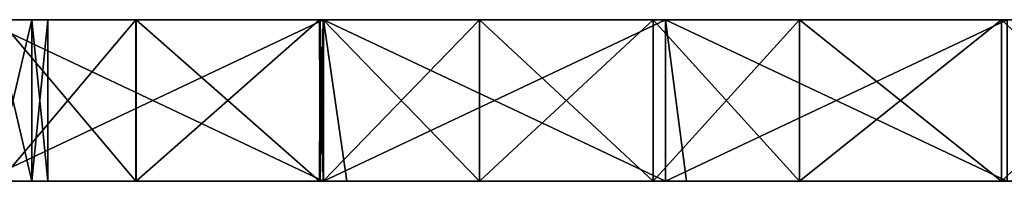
# Model space of a CAD drawing. Extents: x -55 to 55, y -129 to 11.
# Tile 24 of 44: x -25 to -7, y 0 to 3. Entities that reach past the tile are written whole.
import ezdxf

# ---------------------------------------------------------------- set-up
doc = ezdxf.new("R2010")
doc.units = 0
doc.header["$LTSCALE"] = 41.718519
for name, color, linetype in [('68', 7, 'CONTINUOUS'), ('69', 7, 'CONTINUOUS'), ('72', 7, 'CONTINUOUS'), ('73', 7, 'CONTINUOUS'), ('83', 7, 'CONTINUOUS'), ('84', 7, 'CONTINUOUS'), ('96', 7, 'CONTINUOUS'), ('97', 7, 'CONTINUOUS'), ('98', 7, 'CONTINUOUS')]:
    doc.layers.add(name, color=color, linetype=linetype)

msp = doc.modelspace()

# ---------------------------------------------------------------- linework, layer by layer
at = {"layer": '68', "linetype": 'CONTINUOUS'}
for points in [[(-25.723, 3, -6.074), (-25.723, 3), (-19.371, 3, -5.417), (-25.723, 3, -6.074)], [(-25.723, 3), (-19.371, 3), (-19.371, 3, -5.417), (-25.723, 3)], [(-25.723, 3, -96.211), (-25.723, 3, -90.421), (-19.371, 3, -95.356), (-25.723, 3, -96.211)], [(-19.371, 3, -101.32), (-25.723, 3, -96.211), (-19.371, 3, -95.356), (-19.371, 3, -101.32)], [(-25.723, 3, -96.211), (-19.371, 3, -101.32), (-25.5, 3, -102), (-25.723, 3, -96.211)], [(-25.723, 3, -90.421), (-25.723, 3, -84.632), (-19.371, 3, -89.391), (-25.723, 3, -90.421)], [(-19.371, 3, -95.356), (-25.723, 3, -90.421), (-19.371, 3, -89.391), (-19.371, 3, -95.356)], [(-25.723, 3, -84.632), (-25.723, 3, -78.843), (-19.371, 3, -83.427), (-25.723, 3, -84.632)], [(-19.371, 3, -89.391), (-25.723, 3, -84.632), (-19.371, 3, -83.427), (-19.371, 3, -89.391)], [(-25.723, 3, -78.843), (-25.723, 3, -73.054), (-19.371, 3, -77.462), (-25.723, 3, -78.843)], [(-19.371, 3, -83.427), (-25.723, 3, -78.843), (-19.371, 3, -77.462), (-19.371, 3, -83.427)], [(-25.723, 3, -73.054), (-25.723, 3, -67.264), (-19.38, 3, -71.51), (-25.723, 3, -73.054)], [(-19.371, 3, -77.462), (-25.723, 3, -73.054), (-19.38, 3, -71.51), (-19.371, 3, -77.462)], [(-19.38, 3, -71.51), (-25.723, 3, -67.264), (-19.436, 3, -71.454), (-19.38, 3, -71.51)], [(-19.436, 3, -71.454), (-25.723, 3, -67.264), (-22.855, 3, -67.293), (-19.436, 3, -71.454)], [(-22.855, 3, -67.293), (-25.723, 3, -67.264), (-25.399, 3, -62.543), (-22.855, 3, -67.293)], [(-25.723, 3, -36.446), (-25.723, 3, -30.372), (-19.445, 3, -32.554), (-25.723, 3, -36.446)], [(-25.406, 3, -41.473), (-25.723, 3, -36.446), (-22.865, 3, -36.722), (-25.406, 3, -41.473)], [(-22.865, 3, -36.722), (-25.723, 3, -36.446), (-19.445, 3, -32.554), (-22.865, 3, -36.722)], [(-25.723, 3, -30.372), (-25.723, 3, -24.298), (-19.371, 3, -27.087), (-25.723, 3, -30.372)], [(-19.445, 3, -32.554), (-25.723, 3, -30.372), (-19.381, 3, -32.491), (-19.445, 3, -32.554)], [(-19.381, 3, -32.491), (-25.723, 3, -30.372), (-19.371, 3, -27.087), (-19.381, 3, -32.491)], [(-25.723, 3, -24.298), (-25.723, 3, -18.223), (-19.371, 3, -21.67), (-25.723, 3, -24.298)], [(-19.371, 3, -27.087), (-25.723, 3, -24.298), (-19.371, 3, -21.67), (-19.371, 3, -27.087)], [(-25.723, 3, -18.223), (-25.723, 3, -12.149), (-19.371, 3, -16.252), (-25.723, 3, -18.223)], [(-19.371, 3, -21.67), (-25.723, 3, -18.223), (-19.371, 3, -16.252), (-19.371, 3, -21.67)], [(-25.723, 3, -12.149), (-25.723, 3, -6.074), (-19.371, 3, -10.835), (-25.723, 3, -12.149)], [(-19.371, 3, -16.252), (-25.723, 3, -12.149), (-19.371, 3, -10.835), (-19.371, 3, -16.252)], [(-19.371, 3, -10.835), (-25.723, 3, -6.074), (-19.371, 3, -5.417), (-19.371, 3, -10.835)], [(-25.723, 3, -155), (-25.723, 3, -148.857), (-19.371, 3, -155), (-25.723, 3, -155)], [(-25.723, 3, -148.857), (-25.723, 3, -142.714), (-19.371, 3, -143.071), (-25.723, 3, -148.857)], [(-19.371, 3, -155), (-25.723, 3, -148.857), (-19.371, 3, -149.036), (-19.371, 3, -155)], [(-19.371, 3, -149.036), (-25.723, 3, -148.857), (-19.371, 3, -143.071), (-19.371, 3, -149.036)], [(-25.723, 3, -142.714), (-25.723, 3, -136.571), (-19.371, 3, -137.107), (-25.723, 3, -142.714)], [(-19.371, 3, -143.071), (-25.723, 3, -142.714), (-19.371, 3, -137.107), (-19.371, 3, -143.071)], [(-25.723, 3, -136.571), (-25.723, 3, -130.429), (-19.371, 3, -131.142), (-25.723, 3, -136.571)], [(-19.371, 3, -137.107), (-25.723, 3, -136.571), (-19.371, 3, -131.142), (-19.371, 3, -137.107)], [(-25.723, 3, -130.429), (-25.723, 3, -124.286), (-19.371, 3, -125.178), (-25.723, 3, -130.429)], [(-19.371, 3, -131.142), (-25.723, 3, -130.429), (-19.371, 3, -125.178), (-19.371, 3, -131.142)], [(-25.723, 3, -124.286), (-25.723, 3, -118.143), (-19.371, 3, -119.213), (-25.723, 3, -124.286)], [(-19.371, 3, -125.178), (-25.723, 3, -124.286), (-19.371, 3, -119.213), (-19.371, 3, -125.178)], [(-25.723, 3, -118.143), (-25.723, 3, -112), (-19.371, 3, -113.249), (-25.723, 3, -118.143)], [(-19.371, 3, -119.213), (-25.723, 3, -118.143), (-19.371, 3, -113.249), (-19.371, 3, -119.213)], [(-19.371, 3, -113.249), (-25.723, 3, -112), (-25.5, 3, -112), (-19.371, 3, -113.249)], [(-24.793, 3, -111.707), (-19.371, 3, -113.249), (-25.5, 3, -112), (-24.793, 3, -111.707)], [(-25.5, 3, -102), (-19.371, 3, -101.32), (-24.793, 3, -102.293), (-25.5, 3, -102)], [(-24.5, 3, -111), (-19.371, 3, -113.249), (-24.793, 3, -111.707), (-24.5, 3, -111)], [(-19.371, 3, -101.32), (-19.371, 3, -107.285), (-24.793, 3, -102.293), (-19.371, 3, -101.32)], [(-24.793, 3, -102.293), (-19.371, 3, -107.285), (-24.5, 3, -103), (-24.793, 3, -102.293)], [(-19.371, 3, -107.285), (-19.371, 3, -113.249), (-24.5, 3, -111), (-19.371, 3, -107.285)], [(-24.5, 3, -103), (-19.371, 3, -107.285), (-24.5, 3, -107), (-24.5, 3, -103)], [(-24.5, 3, -107), (-19.371, 3, -107.285), (-24.5, 3, -111), (-24.5, 3, -107)], [(-19.381, 3, -32.491), (-19.371, 3, -27.087), (-16.475, 3, -29.981), (-19.381, 3, -32.491)], [(-19.371, 3, -77.462), (-19.38, 3, -71.51), (-16.474, 3, -74.019), (-19.371, 3, -77.462)], [(-19.371, 3, -5.417), (-19.371, 3), (-13.018, 3, -5.652), (-19.371, 3, -5.417)], [(-19.371, 3), (-13.018, 3), (-13.018, 3, -5.652), (-19.371, 3)], [(-19.371, 3, -27.087), (-19.371, 3, -21.67), (-13.018, 3, -22.608), (-19.371, 3, -27.087)], [(-16.475, 3, -29.981), (-19.371, 3, -27.087), (-13.247, 3, -27.901), (-16.475, 3, -29.981)], [(-13.247, 3, -27.901), (-19.371, 3, -27.087), (-13.018, 3, -22.608), (-13.247, 3, -27.901)], [(-19.371, 3, -21.67), (-19.371, 3, -16.252), (-13.018, 3, -16.956), (-19.371, 3, -21.67)], [(-13.018, 3, -22.608), (-19.371, 3, -21.67), (-13.018, 3, -16.956), (-13.018, 3, -22.608)], [(-19.371, 3, -16.252), (-19.371, 3, -10.835), (-13.018, 3, -11.304), (-19.371, 3, -16.252)], [(-13.018, 3, -16.956), (-19.371, 3, -16.252), (-13.018, 3, -11.304), (-13.018, 3, -16.956)], [(-19.371, 3, -10.835), (-19.371, 3, -5.417), (-13.018, 3, -5.652), (-19.371, 3, -10.835)], [(-13.018, 3, -11.304), (-19.371, 3, -10.835), (-13.018, 3, -5.652), (-13.018, 3, -11.304)], [(-19.371, 3, -155), (-19.371, 3, -149.036), (-13.018, 3, -155), (-19.371, 3, -155)], [(-19.371, 3, -149.036), (-19.371, 3, -143.071), (-13.018, 3, -148.903), (-19.371, 3, -149.036)], [(-13.018, 3, -155), (-19.371, 3, -149.036), (-13.018, 3, -148.903), (-13.018, 3, -155)], [(-19.371, 3, -143.071), (-19.371, 3, -137.107), (-13.018, 3, -142.806), (-19.371, 3, -143.071)], [(-13.018, 3, -148.903), (-19.371, 3, -143.071), (-13.018, 3, -142.806), (-13.018, 3, -148.903)], [(-19.371, 3, -137.107), (-19.371, 3, -131.142), (-13.018, 3, -136.709), (-19.371, 3, -137.107)], [(-13.018, 3, -142.806), (-19.371, 3, -137.107), (-13.018, 3, -136.709), (-13.018, 3, -142.806)], [(-19.371, 3, -131.142), (-19.371, 3, -125.178), (-13.018, 3, -130.612), (-19.371, 3, -131.142)], [(-13.018, 3, -136.709), (-19.371, 3, -131.142), (-13.018, 3, -130.612), (-13.018, 3, -136.709)], [(-19.371, 3, -125.178), (-19.371, 3, -119.213), (-13.018, 3, -124.516), (-19.371, 3, -125.178)], [(-13.018, 3, -130.612), (-19.371, 3, -125.178), (-13.018, 3, -124.516), (-13.018, 3, -130.612)], [(-19.371, 3, -119.213), (-19.371, 3, -113.249), (-13.018, 3, -118.419), (-19.371, 3, -119.213)], [(-13.018, 3, -124.516), (-19.371, 3, -119.213), (-13.018, 3, -118.419), (-13.018, 3, -124.516)], [(-19.371, 3, -113.249), (-19.371, 3, -107.285), (-13.018, 3, -112.322), (-19.371, 3, -113.249)], [(-13.018, 3, -118.419), (-19.371, 3, -113.249), (-13.018, 3, -112.322), (-13.018, 3, -118.419)], [(-19.371, 3, -107.285), (-19.371, 3, -101.32), (-13.018, 3, -106.225), (-19.371, 3, -107.285)], [(-13.018, 3, -112.322), (-19.371, 3, -107.285), (-13.018, 3, -106.225), (-13.018, 3, -112.322)], [(-19.371, 3, -101.32), (-19.371, 3, -95.356), (-13.018, 3, -100.128), (-19.371, 3, -101.32)], [(-13.018, 3, -106.225), (-19.371, 3, -101.32), (-13.018, 3, -100.128), (-13.018, 3, -106.225)], [(-19.371, 3, -95.356), (-19.371, 3, -89.391), (-13.018, 3, -94.031), (-19.371, 3, -95.356)], [(-13.018, 3, -100.128), (-19.371, 3, -95.356), (-13.018, 3, -94.031), (-13.018, 3, -100.128)], [(-19.371, 3, -89.391), (-19.371, 3, -83.427), (-13.018, 3, -87.934), (-19.371, 3, -89.391)], [(-13.018, 3, -94.031), (-19.371, 3, -89.391), (-13.018, 3, -87.934), (-13.018, 3, -94.031)], [(-19.371, 3, -83.427), (-19.371, 3, -77.462), (-13.018, 3, -81.837), (-19.371, 3, -83.427)], [(-13.018, 3, -87.934), (-19.371, 3, -83.427), (-13.018, 3, -81.837), (-13.018, 3, -87.934)], [(-13.018, 3, -81.837), (-19.371, 3, -77.462), (-13.246, 3, -76.099), (-13.018, 3, -81.837)], [(-13.246, 3, -76.099), (-19.371, 3, -77.462), (-16.474, 3, -74.019), (-13.246, 3, -76.099)], [(-13.247, 3, -27.901), (-13.018, 3, -22.608), (-10.525, 3, -26.594), (-13.247, 3, -27.901)], [(-13.018, 3, -81.837), (-13.246, 3, -76.099), (-10.524, 3, -77.406), (-13.018, 3, -81.837)], [(-13.018, 3, -5.652), (-13.018, 3), (-6.666, 3, -5.165), (-13.018, 3, -5.652)], [(-13.018, 3), (-6.666, 3), (-6.666, 3, -5.165), (-13.018, 3)], [(-13.018, 3, -22.608), (-13.018, 3, -16.956), (-6.666, 3, -20.661), (-13.018, 3, -22.608)], [(-10.525, 3, -26.594), (-13.018, 3, -22.608), (-6.769, 3, -25.346), (-10.525, 3, -26.594)], [(-6.769, 3, -25.346), (-13.018, 3, -22.608), (-6.666, 3, -20.661), (-6.769, 3, -25.346)], [(-13.018, 3, -16.956), (-13.018, 3, -11.304), (-6.666, 3, -15.496), (-13.018, 3, -16.956)], [(-6.666, 3, -20.661), (-13.018, 3, -16.956), (-6.666, 3, -15.496), (-6.666, 3, -20.661)], [(-13.018, 3, -11.304), (-13.018, 3, -5.652), (-6.666, 3, -10.331), (-13.018, 3, -11.304)], [(-6.666, 3, -15.496), (-13.018, 3, -11.304), (-6.666, 3, -10.331), (-6.666, 3, -15.496)], [(-6.666, 3, -10.331), (-13.018, 3, -5.652), (-6.666, 3, -5.165), (-6.666, 3, -10.331)], [(-13.018, 3, -155), (-13.018, 3, -148.903), (-6.666, 3, -155), (-13.018, 3, -155)], [(-13.018, 3, -148.903), (-13.018, 3, -142.806), (-6.666, 3, -143.181), (-13.018, 3, -148.903)], [(-6.666, 3, -155), (-13.018, 3, -148.903), (-6.666, 3, -149.09), (-6.666, 3, -155)], [(-6.666, 3, -149.09), (-13.018, 3, -148.903), (-6.666, 3, -143.181), (-6.666, 3, -149.09)], [(-13.018, 3, -142.806), (-13.018, 3, -136.709), (-6.666, 3, -137.271), (-13.018, 3, -142.806)], [(-6.666, 3, -143.181), (-13.018, 3, -142.806), (-6.666, 3, -137.271), (-6.666, 3, -143.181)], [(-13.018, 3, -136.709), (-13.018, 3, -130.612), (-6.666, 3, -131.361), (-13.018, 3, -136.709)], [(-6.666, 3, -137.271), (-13.018, 3, -136.709), (-6.666, 3, -131.361), (-6.666, 3, -137.271)], [(-13.018, 3, -130.612), (-13.018, 3, -124.516), (-6.666, 3, -125.452), (-13.018, 3, -130.612)], [(-6.666, 3, -131.361), (-13.018, 3, -130.612), (-6.666, 3, -125.452), (-6.666, 3, -131.361)], [(-13.018, 3, -124.516), (-13.018, 3, -118.419), (-6.666, 3, -119.542), (-13.018, 3, -124.516)], [(-6.666, 3, -125.452), (-13.018, 3, -124.516), (-6.666, 3, -119.542), (-6.666, 3, -125.452)], [(-13.018, 3, -118.419), (-13.018, 3, -112.322), (-6.666, 3, -113.632), (-13.018, 3, -118.419)], [(-6.666, 3, -119.542), (-13.018, 3, -118.419), (-6.666, 3, -113.632), (-6.666, 3, -119.542)], [(-13.018, 3, -112.322), (-13.018, 3, -106.225), (-6.666, 3, -107.723), (-13.018, 3, -112.322)], [(-6.666, 3, -113.632), (-13.018, 3, -112.322), (-6.666, 3, -107.723), (-6.666, 3, -113.632)], [(-13.018, 3, -106.225), (-13.018, 3, -100.128), (-6.666, 3, -101.813), (-13.018, 3, -106.225)], [(-6.666, 3, -107.723), (-13.018, 3, -106.225), (-6.666, 3, -101.813), (-6.666, 3, -107.723)], [(-13.018, 3, -100.128), (-13.018, 3, -94.031), (-6.666, 3, -95.903), (-13.018, 3, -100.128)], [(-6.666, 3, -101.813), (-13.018, 3, -100.128), (-6.666, 3, -95.903), (-6.666, 3, -101.813)], [(-13.018, 3, -94.031), (-13.018, 3, -87.934), (-6.666, 3, -89.994), (-13.018, 3, -94.031)], [(-6.666, 3, -95.903), (-13.018, 3, -94.031), (-6.666, 3, -89.994), (-6.666, 3, -95.903)], [(-13.018, 3, -87.934), (-13.018, 3, -81.837), (-6.666, 3, -84.084), (-13.018, 3, -87.934)], [(-6.666, 3, -89.994), (-13.018, 3, -87.934), (-6.666, 3, -84.084), (-6.666, 3, -89.994)], [(-6.666, 3, -84.084), (-13.018, 3, -81.837), (-6.77, 3, -78.654), (-6.666, 3, -84.084)], [(-6.77, 3, -78.654), (-13.018, 3, -81.837), (-10.524, 3, -77.406), (-6.77, 3, -78.654)], [(-6.666, 3, -84.084), (-6.77, 3, -78.654), (-3.571, 3, -79.267), (-6.666, 3, -84.084)], [(-6.769, 3, -25.346), (-6.666, 3, -20.661), (-3.569, 3, -24.733), (-6.769, 3, -25.346)]]:
    msp.add_3dface(points, dxfattribs=at)
at = {"layer": '69', "linetype": 'CONTINUOUS'}
for points in [[(-19.371, 3), (-25.723, 3), (-19.371, 0), (-19.371, 3)], [(-19.371, 0), (-25.723, 3), (-25.25, 0), (-19.371, 0)], [(-13.018, 3), (-19.371, 3), (-13.018, 0), (-13.018, 3)], [(-13.018, 0), (-19.371, 3), (-18.938, 0), (-13.018, 0)], [(-18.938, 0), (-19.371, 3), (-19.371, 0), (-18.938, 0)], [(-6.666, 3), (-13.018, 3), (-6.666, 0), (-6.666, 3)], [(-6.666, 0), (-13.018, 3), (-12.625, 0), (-6.666, 0)], [(-12.625, 0), (-13.018, 3), (-13.018, 0), (-12.625, 0)]]:
    msp.add_3dface(points, dxfattribs=at)
at = {"layer": '72', "linetype": 'CONTINUOUS'}
for points in [[(-19.371, 0), (-25.25, 0), (-25.723, 0, -6.075), (-19.371, 0)], [(-19.371, 0), (-25.723, 0, -6.075), (-19.371, 0, -5.417), (-19.371, 0)], [(-25.723, 0, -6.075), (-25.723, 0, -12.15), (-19.371, 0, -10.834), (-25.723, 0, -6.075)], [(-19.371, 0, -5.417), (-25.723, 0, -6.075), (-19.371, 0, -10.834), (-19.371, 0, -5.417)], [(-25.723, 0, -12.15), (-25.723, 0, -18.225), (-19.371, 0, -16.251), (-25.723, 0, -12.15)], [(-19.371, 0, -10.834), (-25.723, 0, -12.15), (-19.371, 0, -16.251), (-19.371, 0, -10.834)], [(-25.723, 0, -18.225), (-25.723, 0, -24.3), (-19.371, 0, -21.668), (-25.723, 0, -18.225)], [(-19.371, 0, -16.251), (-25.723, 0, -18.225), (-19.371, 0, -21.668), (-19.371, 0, -16.251)], [(-25.723, 0, -24.3), (-25.723, 0, -30.375), (-19.371, 0, -27.085), (-25.723, 0, -24.3)], [(-19.371, 0, -21.668), (-25.723, 0, -24.3), (-19.371, 0, -27.085), (-19.371, 0, -21.668)], [(-25.723, 0, -30.375), (-25.723, 0, -36.45), (-19.38, 0, -32.49), (-25.723, 0, -30.375)], [(-19.371, 0, -27.085), (-25.723, 0, -30.375), (-19.38, 0, -32.49), (-19.371, 0, -27.085)], [(-19.38, 0, -32.49), (-25.723, 0, -36.45), (-19.436, 0, -32.546), (-19.38, 0, -32.49)], [(-19.436, 0, -32.546), (-25.723, 0, -36.45), (-22.855, 0, -36.707), (-19.436, 0, -32.546)], [(-22.855, 0, -36.707), (-25.723, 0, -36.45), (-25.399, 0, -41.457), (-22.855, 0, -36.707)], [(-25.723, 0, -67.268), (-25.723, 0, -73.057), (-22.865, 0, -67.278), (-25.723, 0, -67.268)], [(-25.406, 0, -62.527), (-25.723, 0, -67.268), (-22.865, 0, -67.278), (-25.406, 0, -62.527)], [(-25.723, 0, -73.057), (-25.723, 0, -78.845), (-19.371, 0, -77.46), (-25.723, 0, -73.057)], [(-22.865, 0, -67.278), (-25.723, 0, -73.057), (-19.445, 0, -71.446), (-22.865, 0, -67.278)], [(-19.445, 0, -71.446), (-25.723, 0, -73.057), (-19.381, 0, -71.509), (-19.445, 0, -71.446)], [(-19.381, 0, -71.509), (-25.723, 0, -73.057), (-19.371, 0, -77.46), (-19.381, 0, -71.509)], [(-25.723, 0, -78.845), (-25.723, 0, -84.634), (-19.371, 0, -83.425), (-25.723, 0, -78.845)], [(-19.371, 0, -77.46), (-25.723, 0, -78.845), (-19.371, 0, -83.425), (-19.371, 0, -77.46)], [(-25.723, 0, -84.634), (-25.723, 0, -90.423), (-19.371, 0, -89.389), (-25.723, 0, -84.634)], [(-19.371, 0, -83.425), (-25.723, 0, -84.634), (-19.371, 0, -89.389), (-19.371, 0, -83.425)], [(-25.723, 0, -90.423), (-25.723, 0, -96.211), (-19.371, 0, -95.354), (-25.723, 0, -90.423)], [(-19.371, 0, -89.389), (-25.723, 0, -90.423), (-19.371, 0, -95.354), (-19.371, 0, -89.389)], [(-25.723, 0, -96.211), (-25.723, 0, -102), (-19.371, 0, -101.318), (-25.723, 0, -96.211)], [(-19.371, 0, -95.354), (-25.723, 0, -96.211), (-19.371, 0, -101.318), (-19.371, 0, -95.354)], [(-25.723, 0, -102), (-25.5, 0, -102), (-19.371, 0, -101.318), (-25.723, 0, -102)], [(-25.723, 0, -148.857), (-25.723, 0, -155), (-19.371, 0, -149.035), (-25.723, 0, -148.857)], [(-25.723, 0, -155), (-19.371, 0, -155), (-19.371, 0, -149.035), (-25.723, 0, -155)], [(-25.723, 0, -118.143), (-25.723, 0, -124.286), (-19.371, 0, -119.212), (-25.723, 0, -118.143)], [(-25.5, 0, -112), (-25.723, 0, -118.143), (-19.371, 0, -113.248), (-25.5, 0, -112)], [(-19.371, 0, -113.248), (-25.723, 0, -118.143), (-19.371, 0, -119.212), (-19.371, 0, -113.248)], [(-25.723, 0, -124.286), (-25.723, 0, -130.429), (-19.371, 0, -125.177), (-25.723, 0, -124.286)], [(-19.371, 0, -119.212), (-25.723, 0, -124.286), (-19.371, 0, -125.177), (-19.371, 0, -119.212)], [(-25.723, 0, -130.429), (-25.723, 0, -136.571), (-19.371, 0, -131.142), (-25.723, 0, -130.429)], [(-19.371, 0, -125.177), (-25.723, 0, -130.429), (-19.371, 0, -131.142), (-19.371, 0, -125.177)], [(-25.723, 0, -136.571), (-25.723, 0, -142.714), (-19.371, 0, -137.106), (-25.723, 0, -136.571)], [(-19.371, 0, -131.142), (-25.723, 0, -136.571), (-19.371, 0, -137.106), (-19.371, 0, -131.142)], [(-25.723, 0, -142.714), (-25.723, 0, -148.857), (-19.371, 0, -143.071), (-25.723, 0, -142.714)], [(-19.371, 0, -137.106), (-25.723, 0, -142.714), (-19.371, 0, -143.071), (-19.371, 0, -137.106)], [(-19.371, 0, -143.071), (-25.723, 0, -148.857), (-19.371, 0, -149.035), (-19.371, 0, -143.071)], [(-24.793, 0, -111.707), (-25.5, 0, -112), (-19.371, 0, -113.248), (-24.793, 0, -111.707)], [(-25.5, 0, -102), (-24.793, 0, -102.293), (-19.371, 0, -101.318), (-25.5, 0, -102)], [(-24.5, 0, -111), (-24.793, 0, -111.707), (-19.371, 0, -107.283), (-24.5, 0, -111)], [(-19.371, 0, -107.283), (-24.793, 0, -111.707), (-19.371, 0, -113.248), (-19.371, 0, -107.283)], [(-24.793, 0, -102.293), (-24.5, 0, -103), (-19.371, 0, -101.318), (-24.793, 0, -102.293)], [(-24.5, 0, -107), (-24.5, 0, -111), (-19.371, 0, -107.283), (-24.5, 0, -107)], [(-24.5, 0, -103), (-24.5, 0, -107), (-19.371, 0, -101.318), (-24.5, 0, -103)], [(-19.371, 0, -101.318), (-24.5, 0, -107), (-19.371, 0, -107.283), (-19.371, 0, -101.318)], [(-19.381, 0, -71.509), (-19.371, 0, -77.46), (-16.475, 0, -74.019), (-19.381, 0, -71.509)], [(-19.371, 0, -27.085), (-19.38, 0, -32.49), (-16.474, 0, -29.981), (-19.371, 0, -27.085)], [(-13.018, 0), (-18.938, 0), (-19.371, 0, -5.417), (-13.018, 0)], [(-13.018, 0), (-19.371, 0, -5.417), (-13.018, 0, -5.652), (-13.018, 0)], [(-18.938, 0), (-19.371, 0), (-19.371, 0, -5.417), (-18.938, 0)], [(-19.371, 0, -5.417), (-19.371, 0, -10.834), (-13.018, 0, -5.652), (-19.371, 0, -5.417)], [(-19.371, 0, -10.834), (-19.371, 0, -16.251), (-13.018, 0, -11.304), (-19.371, 0, -10.834)], [(-13.018, 0, -5.652), (-19.371, 0, -10.834), (-13.018, 0, -11.304), (-13.018, 0, -5.652)], [(-19.371, 0, -16.251), (-19.371, 0, -21.668), (-13.018, 0, -16.956), (-19.371, 0, -16.251)], [(-13.018, 0, -11.304), (-19.371, 0, -16.251), (-13.018, 0, -16.956), (-13.018, 0, -11.304)], [(-19.371, 0, -21.668), (-19.371, 0, -27.085), (-13.018, 0, -22.608), (-19.371, 0, -21.668)], [(-13.018, 0, -16.956), (-19.371, 0, -21.668), (-13.018, 0, -22.608), (-13.018, 0, -16.956)], [(-13.018, 0, -22.608), (-19.371, 0, -27.085), (-13.246, 0, -27.901), (-13.018, 0, -22.608)], [(-13.246, 0, -27.901), (-19.371, 0, -27.085), (-16.474, 0, -29.981), (-13.246, 0, -27.901)], [(-19.371, 0, -149.035), (-19.371, 0, -155), (-13.018, 0, -148.903), (-19.371, 0, -149.035)], [(-19.371, 0, -155), (-13.018, 0, -155), (-13.018, 0, -148.903), (-19.371, 0, -155)], [(-19.371, 0, -77.46), (-19.371, 0, -83.425), (-13.018, 0, -81.837), (-19.371, 0, -77.46)], [(-16.475, 0, -74.019), (-19.371, 0, -77.46), (-13.247, 0, -76.099), (-16.475, 0, -74.019)], [(-13.247, 0, -76.099), (-19.371, 0, -77.46), (-13.018, 0, -81.837), (-13.247, 0, -76.099)], [(-19.371, 0, -83.425), (-19.371, 0, -89.389), (-13.018, 0, -87.934), (-19.371, 0, -83.425)], [(-13.018, 0, -81.837), (-19.371, 0, -83.425), (-13.018, 0, -87.934), (-13.018, 0, -81.837)], [(-19.371, 0, -89.389), (-19.371, 0, -95.354), (-13.018, 0, -94.031), (-19.371, 0, -89.389)], [(-13.018, 0, -87.934), (-19.371, 0, -89.389), (-13.018, 0, -94.031), (-13.018, 0, -87.934)], [(-19.371, 0, -95.354), (-19.371, 0, -101.318), (-13.018, 0, -100.128), (-19.371, 0, -95.354)], [(-13.018, 0, -94.031), (-19.371, 0, -95.354), (-13.018, 0, -100.128), (-13.018, 0, -94.031)], [(-19.371, 0, -101.318), (-19.371, 0, -107.283), (-13.018, 0, -106.225), (-19.371, 0, -101.318)], [(-13.018, 0, -100.128), (-19.371, 0, -101.318), (-13.018, 0, -106.225), (-13.018, 0, -100.128)], [(-19.371, 0, -107.283), (-19.371, 0, -113.248), (-13.018, 0, -112.322), (-19.371, 0, -107.283)], [(-13.018, 0, -106.225), (-19.371, 0, -107.283), (-13.018, 0, -112.322), (-13.018, 0, -106.225)], [(-19.371, 0, -113.248), (-19.371, 0, -119.212), (-13.018, 0, -118.418), (-19.371, 0, -113.248)], [(-13.018, 0, -112.322), (-19.371, 0, -113.248), (-13.018, 0, -118.418), (-13.018, 0, -112.322)], [(-19.371, 0, -119.212), (-19.371, 0, -125.177), (-13.018, 0, -124.515), (-19.371, 0, -119.212)], [(-13.018, 0, -118.418), (-19.371, 0, -119.212), (-13.018, 0, -124.515), (-13.018, 0, -118.418)], [(-19.371, 0, -125.177), (-19.371, 0, -131.142), (-13.018, 0, -130.612), (-19.371, 0, -125.177)], [(-13.018, 0, -124.515), (-19.371, 0, -125.177), (-13.018, 0, -130.612), (-13.018, 0, -124.515)], [(-19.371, 0, -131.142), (-19.371, 0, -137.106), (-13.018, 0, -136.709), (-19.371, 0, -131.142)], [(-13.018, 0, -130.612), (-19.371, 0, -131.142), (-13.018, 0, -136.709), (-13.018, 0, -130.612)], [(-19.371, 0, -137.106), (-19.371, 0, -143.071), (-13.018, 0, -142.806), (-19.371, 0, -137.106)], [(-13.018, 0, -136.709), (-19.371, 0, -137.106), (-13.018, 0, -142.806), (-13.018, 0, -136.709)], [(-19.371, 0, -143.071), (-19.371, 0, -149.035), (-13.018, 0, -148.903), (-19.371, 0, -143.071)], [(-13.018, 0, -142.806), (-19.371, 0, -143.071), (-13.018, 0, -148.903), (-13.018, 0, -142.806)], [(-13.247, 0, -76.099), (-13.018, 0, -81.837), (-10.525, 0, -77.406), (-13.247, 0, -76.099)], [(-13.018, 0, -22.608), (-13.246, 0, -27.901), (-10.524, 0, -26.594), (-13.018, 0, -22.608)], [(-6.666, 0), (-12.625, 0), (-13.018, 0, -5.652), (-6.666, 0)], [(-6.666, 0), (-13.018, 0, -5.652), (-6.666, 0, -5.165), (-6.666, 0)], [(-12.625, 0), (-13.018, 0), (-13.018, 0, -5.652), (-12.625, 0)], [(-13.018, 0, -5.652), (-13.018, 0, -11.304), (-6.666, 0, -10.33), (-13.018, 0, -5.652)], [(-6.666, 0, -5.165), (-13.018, 0, -5.652), (-6.666, 0, -10.33), (-6.666, 0, -5.165)], [(-13.018, 0, -11.304), (-13.018, 0, -16.956), (-6.666, 0, -15.496), (-13.018, 0, -11.304)], [(-6.666, 0, -10.33), (-13.018, 0, -11.304), (-6.666, 0, -15.496), (-6.666, 0, -10.33)], [(-13.018, 0, -16.956), (-13.018, 0, -22.608), (-6.666, 0, -20.661), (-13.018, 0, -16.956)], [(-6.666, 0, -15.496), (-13.018, 0, -16.956), (-6.666, 0, -20.661), (-6.666, 0, -15.496)], [(-6.666, 0, -20.661), (-13.018, 0, -22.608), (-6.77, 0, -25.346), (-6.666, 0, -20.661)], [(-6.77, 0, -25.346), (-13.018, 0, -22.608), (-10.524, 0, -26.594), (-6.77, 0, -25.346)], [(-13.018, 0, -148.903), (-13.018, 0, -155), (-6.666, 0, -149.09), (-13.018, 0, -148.903)], [(-13.018, 0, -155), (-6.666, 0, -155), (-6.666, 0, -149.09), (-13.018, 0, -155)], [(-13.018, 0, -81.837), (-13.018, 0, -87.934), (-6.666, 0, -84.083), (-13.018, 0, -81.837)], [(-10.525, 0, -77.406), (-13.018, 0, -81.837), (-6.769, 0, -78.654), (-10.525, 0, -77.406)], [(-6.769, 0, -78.654), (-13.018, 0, -81.837), (-6.666, 0, -84.083), (-6.769, 0, -78.654)], [(-13.018, 0, -87.934), (-13.018, 0, -94.031), (-6.666, 0, -89.993), (-13.018, 0, -87.934)], [(-6.666, 0, -84.083), (-13.018, 0, -87.934), (-6.666, 0, -89.993), (-6.666, 0, -84.083)], [(-13.018, 0, -94.031), (-13.018, 0, -100.128), (-6.666, 0, -95.903), (-13.018, 0, -94.031)], [(-6.666, 0, -89.993), (-13.018, 0, -94.031), (-6.666, 0, -95.903), (-6.666, 0, -89.993)], [(-13.018, 0, -100.128), (-13.018, 0, -106.225), (-6.666, 0, -101.812), (-13.018, 0, -100.128)], [(-6.666, 0, -95.903), (-13.018, 0, -100.128), (-6.666, 0, -101.812), (-6.666, 0, -95.903)], [(-13.018, 0, -106.225), (-13.018, 0, -112.322), (-6.666, 0, -107.722), (-13.018, 0, -106.225)], [(-6.666, 0, -101.812), (-13.018, 0, -106.225), (-6.666, 0, -107.722), (-6.666, 0, -101.812)], [(-13.018, 0, -112.322), (-13.018, 0, -118.418), (-6.666, 0, -113.632), (-13.018, 0, -112.322)], [(-6.666, 0, -107.722), (-13.018, 0, -112.322), (-6.666, 0, -113.632), (-6.666, 0, -107.722)], [(-13.018, 0, -118.418), (-13.018, 0, -124.515), (-6.666, 0, -119.542), (-13.018, 0, -118.418)], [(-6.666, 0, -113.632), (-13.018, 0, -118.418), (-6.666, 0, -119.542), (-6.666, 0, -113.632)], [(-13.018, 0, -124.515), (-13.018, 0, -130.612), (-6.666, 0, -125.451), (-13.018, 0, -124.515)], [(-6.666, 0, -119.542), (-13.018, 0, -124.515), (-6.666, 0, -125.451), (-6.666, 0, -119.542)], [(-13.018, 0, -130.612), (-13.018, 0, -136.709), (-6.666, 0, -131.361), (-13.018, 0, -130.612)], [(-6.666, 0, -125.451), (-13.018, 0, -130.612), (-6.666, 0, -131.361), (-6.666, 0, -125.451)], [(-13.018, 0, -136.709), (-13.018, 0, -142.806), (-6.666, 0, -137.271), (-13.018, 0, -136.709)], [(-6.666, 0, -131.361), (-13.018, 0, -136.709), (-6.666, 0, -137.271), (-6.666, 0, -131.361)], [(-13.018, 0, -142.806), (-13.018, 0, -148.903), (-6.666, 0, -143.181), (-13.018, 0, -142.806)], [(-6.666, 0, -137.271), (-13.018, 0, -142.806), (-6.666, 0, -143.181), (-6.666, 0, -137.271)], [(-6.666, 0, -143.181), (-13.018, 0, -148.903), (-6.666, 0, -149.09), (-6.666, 0, -143.181)], [(-6.666, 0, -20.661), (-6.77, 0, -25.346), (-3.571, 0, -24.733), (-6.666, 0, -20.661)], [(-6.769, 0, -78.654), (-6.666, 0, -84.083), (-3.569, 0, -79.267), (-6.769, 0, -78.654)]]:
    msp.add_3dface(points, dxfattribs=at)
at = {"layer": '73', "linetype": 'CONTINUOUS'}
for points in [[(-25.723, 3, -155), (-19.371, 3, -155), (-25.723, 0, -155), (-25.723, 3, -155)], [(-25.723, 0, -155), (-19.371, 3, -155), (-19.371, 0, -155), (-25.723, 0, -155)], [(-19.371, 3, -155), (-13.018, 3, -155), (-19.371, 0, -155), (-19.371, 3, -155)], [(-19.371, 0, -155), (-13.018, 3, -155), (-13.018, 0, -155), (-19.371, 0, -155)], [(-13.018, 3, -155), (-6.666, 3, -155), (-13.018, 0, -155), (-13.018, 3, -155)], [(-13.018, 0, -155), (-6.666, 3, -155), (-6.666, 0, -155), (-13.018, 0, -155)]]:
    msp.add_3dface(points, dxfattribs=at)
at = {"layer": '83', "linetype": 'CONTINUOUS'}
for points in [[(-25.399, 3, -62.543), (-25.406, 0, -62.527), (-22.865, 0, -67.278), (-25.399, 3, -62.543)], [(-22.855, 3, -67.293), (-25.399, 3, -62.543), (-22.865, 0, -67.278), (-22.855, 3, -67.293)], [(-22.855, 3, -67.293), (-22.865, 0, -67.278), (-19.445, 0, -71.446), (-22.855, 3, -67.293)], [(-19.436, 3, -71.454), (-22.855, 3, -67.293), (-19.445, 0, -71.446), (-19.436, 3, -71.454)], [(-19.436, 3, -71.454), (-19.445, 0, -71.446), (-19.381, 0, -71.509), (-19.436, 3, -71.454)], [(-19.38, 3, -71.51), (-19.436, 3, -71.454), (-19.381, 0, -71.509), (-19.38, 3, -71.51)], [(-19.38, 3, -71.51), (-19.381, 0, -71.509), (-16.475, 0, -74.019), (-19.38, 3, -71.51)], [(-16.474, 3, -74.019), (-19.38, 3, -71.51), (-16.475, 0, -74.019), (-16.474, 3, -74.019)], [(-16.474, 3, -74.019), (-16.475, 0, -74.019), (-13.247, 0, -76.099), (-16.474, 3, -74.019)], [(-13.246, 3, -76.099), (-16.474, 3, -74.019), (-13.247, 0, -76.099), (-13.246, 3, -76.099)], [(-13.246, 3, -76.099), (-13.247, 0, -76.099), (-10.525, 0, -77.406), (-13.246, 3, -76.099)], [(-10.524, 3, -77.406), (-13.246, 3, -76.099), (-10.525, 0, -77.406), (-10.524, 3, -77.406)], [(-10.524, 3, -77.406), (-10.525, 0, -77.406), (-6.769, 0, -78.654), (-10.524, 3, -77.406)], [(-6.77, 3, -78.654), (-10.524, 3, -77.406), (-6.769, 0, -78.654), (-6.77, 3, -78.654)], [(-3.571, 3, -79.267), (-6.77, 3, -78.654), (-3.569, 0, -79.267), (-3.571, 3, -79.267)], [(-6.77, 3, -78.654), (-6.769, 0, -78.654), (-3.569, 0, -79.267), (-6.77, 3, -78.654)]]:
    msp.add_3dface(points, dxfattribs=at)
at = {"layer": '84', "linetype": 'CONTINUOUS'}
for points in [[(-25.406, 3, -41.473), (-22.865, 3, -36.722), (-25.399, 0, -41.457), (-25.406, 3, -41.473)], [(-22.865, 3, -36.722), (-22.855, 0, -36.707), (-25.399, 0, -41.457), (-22.865, 3, -36.722)], [(-22.865, 3, -36.722), (-19.445, 3, -32.554), (-22.855, 0, -36.707), (-22.865, 3, -36.722)], [(-19.445, 3, -32.554), (-19.436, 0, -32.546), (-22.855, 0, -36.707), (-19.445, 3, -32.554)], [(-19.445, 3, -32.554), (-19.381, 3, -32.491), (-19.436, 0, -32.546), (-19.445, 3, -32.554)], [(-19.381, 3, -32.491), (-19.38, 0, -32.49), (-19.436, 0, -32.546), (-19.381, 3, -32.491)], [(-19.381, 3, -32.491), (-16.475, 3, -29.981), (-19.38, 0, -32.49), (-19.381, 3, -32.491)], [(-19.38, 0, -32.49), (-16.475, 3, -29.981), (-16.474, 0, -29.981), (-19.38, 0, -32.49)], [(-16.475, 3, -29.981), (-13.247, 3, -27.901), (-16.474, 0, -29.981), (-16.475, 3, -29.981)], [(-13.247, 3, -27.901), (-13.246, 0, -27.901), (-16.474, 0, -29.981), (-13.247, 3, -27.901)], [(-13.247, 3, -27.901), (-10.525, 3, -26.594), (-13.246, 0, -27.901), (-13.247, 3, -27.901)], [(-13.246, 0, -27.901), (-10.525, 3, -26.594), (-10.524, 0, -26.594), (-13.246, 0, -27.901)], [(-10.525, 3, -26.594), (-6.769, 3, -25.346), (-10.524, 0, -26.594), (-10.525, 3, -26.594)], [(-6.769, 3, -25.346), (-6.77, 0, -25.346), (-10.524, 0, -26.594), (-6.769, 3, -25.346)], [(-6.769, 3, -25.346), (-3.569, 3, -24.733), (-6.77, 0, -25.346), (-6.769, 3, -25.346)], [(-6.77, 0, -25.346), (-3.569, 3, -24.733), (-3.571, 0, -24.733), (-6.77, 0, -25.346)]]:
    msp.add_3dface(points, dxfattribs=at)
at = {"layer": '96', "linetype": 'CONTINUOUS'}
for points in [[(-25.5, 3, -102), (-24.793, 3, -102.293), (-25.5, 0, -102), (-25.5, 3, -102)], [(-24.793, 3, -102.293), (-24.793, 0, -102.293), (-25.5, 0, -102), (-24.793, 3, -102.293)], [(-24.793, 3, -102.293), (-24.5, 3, -103), (-24.793, 0, -102.293), (-24.793, 3, -102.293)], [(-24.5, 3, -103), (-24.5, 0, -103), (-24.793, 0, -102.293), (-24.5, 3, -103)]]:
    msp.add_3dface(points, dxfattribs=at)
at = {"layer": '97', "linetype": 'CONTINUOUS'}
for points in [[(-24.5, 3, -103), (-24.5, 3, -107), (-24.5, 0, -103), (-24.5, 3, -103)], [(-24.5, 3, -107), (-24.5, 3, -111), (-24.5, 0, -107), (-24.5, 3, -107)], [(-24.5, 3, -107), (-24.5, 0, -107), (-24.5, 0, -103), (-24.5, 3, -107)], [(-24.5, 3, -111), (-24.5, 0, -111), (-24.5, 0, -107), (-24.5, 3, -111)]]:
    msp.add_3dface(points, dxfattribs=at)
at = {"layer": '98', "linetype": 'CONTINUOUS'}
for points in [[(-24.793, 3, -111.707), (-25.5, 3, -112), (-24.793, 0, -111.707), (-24.793, 3, -111.707)], [(-25.5, 3, -112), (-25.5, 0, -112), (-24.793, 0, -111.707), (-25.5, 3, -112)], [(-24.5, 3, -111), (-24.793, 3, -111.707), (-24.5, 0, -111), (-24.5, 3, -111)], [(-24.793, 3, -111.707), (-24.793, 0, -111.707), (-24.5, 0, -111), (-24.793, 3, -111.707)]]:
    msp.add_3dface(points, dxfattribs=at)

doc.saveas('drawing.dxf')
